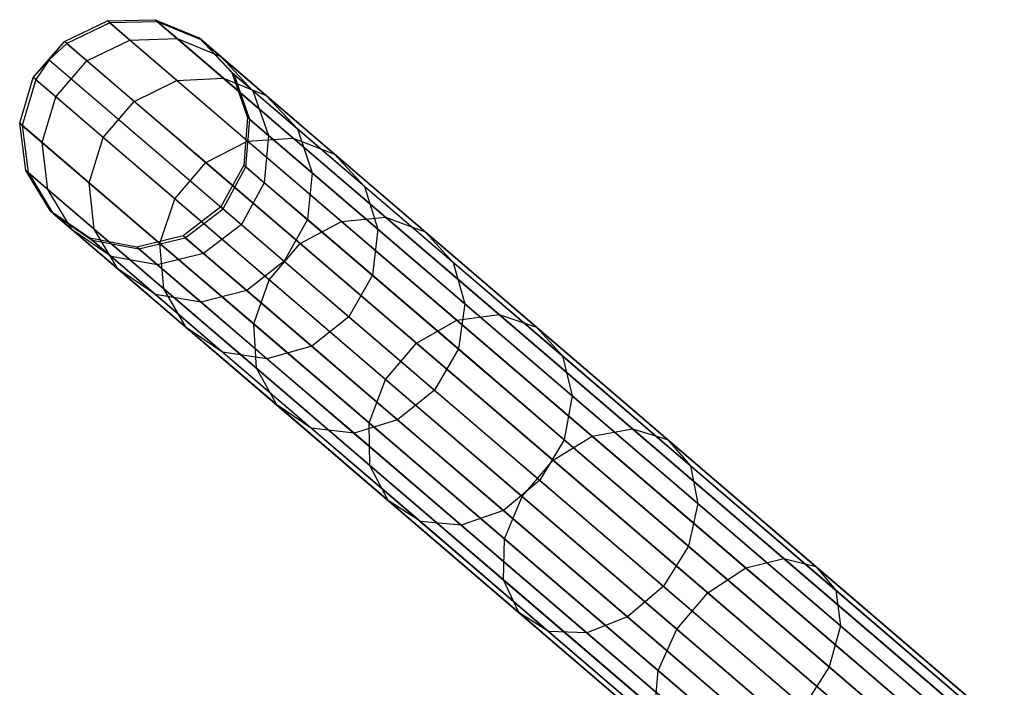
# Model space of a CAD drawing. Extents: x -102 to 102, y -101 to 102.
# Tile 200 of 256: x -77.41 to -68.82, y 60.61 to 66.43. Entities that reach past the tile are written whole.
import ezdxf

# ---------------------------------------------------------------- set-up
doc = ezdxf.new("R2010")
doc.units = 0
doc.header["$LTSCALE"] = 25.4
doc.layers.get('0').update_dxf_attribs({"linetype": 'CONTINUOUS'})

# ---------------------------------------------------------------- blocks, each defined once
blk = doc.blocks.new('NL2500011659_STL')
at = {"color": 0}
for p, q in [((-77.0168, 66.2445, -26.5066), (-76.6413, 66.4231, -26.5146)), ((-77.0168, 66.2445, -26.5066), (-76.6413, 66.4231, -26.5146)), ((-76.6206, 66.4053, -28.9515), (-76.9958, 66.2266, -28.9634)), ((-76.6206, 66.4053, -28.9515), (-76.9958, 66.2266, -28.9634)), ((-76.6413, 66.4231, -26.5146), (-76.2259, 66.4335, -26.5292)), ((-76.6413, 66.4231, -26.5146), (-76.2259, 66.4335, -26.5292)), ((-76.6206, 66.4053, -28.9515), (-76.6413, 66.4231, -26.5146)), ((-76.6206, 66.4053, -28.9515), (-76.6413, 66.4231, -26.5146)), ((-76.4456, 66.2553, -24.0911), (-76.6413, 66.4231, -26.5146)), ((-76.4456, 66.2553, -24.0911), (-76.6413, 66.4231, -26.5146)), ((-76.2054, 66.416, -28.93), (-76.6206, 66.4053, -28.9515)), ((-76.2054, 66.416, -28.93), (-76.6206, 66.4053, -28.9515)), ((-76.6206, 66.4053, -28.9515), (-62.8138, 54.5764, -288.9516)), ((-76.6206, 66.4053, -28.9515), (-62.8138, 54.5764, -288.9516)), ((-76.2054, 66.416, -28.93), (-76.2259, 66.4335, -26.5292)), ((-76.2259, 66.4335, -26.5292), (-75.8423, 66.2741, -26.5479)), ((-76.2054, 66.416, -28.93), (-76.2259, 66.4335, -26.5292)), ((-76.0331, 66.2683, -24.1417), (-76.2259, 66.4335, -26.5292)), ((-76.0331, 66.2683, -24.1417), (-76.2259, 66.4335, -26.5292)), ((-76.2259, 66.4335, -26.5292), (-75.8423, 66.2741, -26.5479)), ((-75.8222, 66.2569, -28.9024), (-76.2054, 66.416, -28.93)), ((-76.2054, 66.416, -28.93), (-62.3987, 54.5871, -288.93)), ((-75.8222, 66.2569, -28.9024), (-76.2054, 66.416, -28.93)), ((-76.2054, 66.416, -28.93), (-62.3987, 54.5871, -288.93)), ((-77.2873, 65.9287, -26.5066), (-77.0168, 66.2445, -26.5066)), ((-77.2873, 65.9287, -26.5066), (-77.0168, 66.2445, -26.5066)), ((-77.1477, 66.0829, -28.9649), (-77.0168, 66.2445, -26.5066)), ((-77.1477, 66.0829, -28.9649), (-77.0168, 66.2445, -26.5066)), ((-76.9958, 66.2266, -28.9634), (-77.1477, 66.0829, -28.9649)), ((-76.9958, 66.2266, -28.9634), (-77.1477, 66.0829, -28.9649)), ((-76.9958, 66.2266, -28.9634), (-77.0168, 66.2445, -26.5066)), ((-76.9958, 66.2266, -28.9634), (-77.0168, 66.2445, -26.5066)), ((-76.8194, 66.0754, -24.0634), (-77.0168, 66.2445, -26.5066)), ((-76.8194, 66.0754, -24.0634), (-77.0168, 66.2445, -26.5066)), ((-76.9958, 66.2266, -28.9634), (-63.1891, 54.3977, -288.9633)), ((-76.9958, 66.2266, -28.9634), (-63.1891, 54.3977, -288.9633)), ((-76.8194, 66.0754, -24.0634), (-76.4456, 66.2553, -24.0911)), ((-76.8194, 66.0754, -24.0634), (-76.4456, 66.2553, -24.0911)), ((-76.4456, 66.2553, -24.0911), (-76.0331, 66.2683, -24.1417)), ((-76.4456, 66.2553, -24.0911), (-76.0331, 66.2683, -24.1417)), ((-76.036, 65.9044, -21.7144), (-76.4456, 66.2553, -24.0911)), ((-76.036, 65.9044, -21.7144), (-76.4456, 66.2553, -24.0911)), ((-76.0331, 66.2683, -24.1417), (-75.6532, 66.1121, -24.2065)), ((-75.6295, 65.9226, -21.8003), (-76.0331, 66.2683, -24.1417)), ((-75.6295, 65.9226, -21.8003), (-76.0331, 66.2683, -24.1417)), ((-76.0331, 66.2683, -24.1417), (-75.6532, 66.1121, -24.2065)), ((-75.8222, 66.2569, -28.9024), (-75.8423, 66.2741, -26.5479)), ((-75.8423, 66.2741, -26.5479), (-75.5569, 65.9723, -26.5675)), ((-75.8222, 66.2569, -28.9024), (-75.8423, 66.2741, -26.5479)), ((-75.6532, 66.1121, -24.2065), (-75.8423, 66.2741, -26.5479)), ((-75.6532, 66.1121, -24.2065), (-75.8423, 66.2741, -26.5479)), ((-75.8423, 66.2741, -26.5479), (-75.5569, 65.9723, -26.5675)), ((-75.5372, 65.9555, -28.8736), (-75.8222, 66.2569, -28.9024)), ((-75.8222, 66.2569, -28.9024), (-62.0155, 54.428, -288.9024)), ((-75.5372, 65.9555, -28.8736), (-75.8222, 66.2569, -28.9024)), ((-75.8222, 66.2569, -28.9024), (-62.0155, 54.428, -288.9024)), ((-77.1477, 66.0829, -28.9649), (-77.2873, 65.9287, -26.5066)), ((-77.1477, 66.0829, -28.9649), (-77.2873, 65.9287, -26.5066)), ((-77.1477, 66.0829, -28.9649), (-77.2664, 65.9108, -28.9634)), ((-77.1477, 66.0829, -28.9649), (-77.2664, 65.9108, -28.9634)), ((-77.1477, 66.0829, -28.9649), (-63.3409, 54.254, -288.9649)), ((-77.1477, 66.0829, -28.9649), (-63.3409, 54.254, -288.9649)), ((-77.09, 65.7596, -24.0634), (-76.8194, 66.0754, -24.0634)), ((-77.09, 65.7596, -24.0634), (-76.8194, 66.0754, -24.0634)), ((-76.4065, 65.7217, -21.6674), (-76.8194, 66.0754, -24.0634)), ((-76.4065, 65.7217, -21.6674), (-76.8194, 66.0754, -24.0634)), ((-75.6532, 66.1121, -24.2065), (-75.3717, 65.8136, -24.2743)), ((-75.2575, 65.773, -21.9103), (-75.6532, 66.1121, -24.2065)), ((-75.2575, 65.773, -21.9103), (-75.6532, 66.1121, -24.2065)), ((-75.6532, 66.1121, -24.2065), (-75.3717, 65.8136, -24.2743)), ((-75.5372, 65.9555, -28.8736), (-75.5569, 65.9723, -26.5675)), ((-75.5569, 65.9723, -26.5675), (-75.419, 65.5804, -26.5846)), ((-75.5372, 65.9555, -28.8736), (-75.5569, 65.9723, -26.5675)), ((-75.3717, 65.8136, -24.2743), (-75.5569, 65.9723, -26.5675)), ((-75.3717, 65.8136, -24.2743), (-75.5569, 65.9723, -26.5675)), ((-75.5569, 65.9723, -26.5675), (-75.419, 65.5804, -26.5846)), ((-75.3997, 65.5639, -28.8485), (-75.5372, 65.9555, -28.8736)), ((-75.5372, 65.9555, -28.8736), (-61.7305, 54.1266, -288.8736)), ((-75.3997, 65.5639, -28.8485), (-75.5372, 65.9555, -28.8736)), ((-75.5372, 65.9555, -28.8736), (-61.7305, 54.1266, -288.8736)), ((-77.4062, 65.5303, -26.5146), (-77.2873, 65.9287, -26.5066)), ((-77.4062, 65.5303, -26.5146), (-77.2873, 65.9287, -26.5066)), ((-77.2664, 65.9108, -28.9634), (-77.3854, 65.5125, -28.9515)), ((-77.2664, 65.9108, -28.9634), (-77.3854, 65.5125, -28.9515)), ((-77.2664, 65.9108, -28.9634), (-77.2873, 65.9287, -26.5066)), ((-77.2664, 65.9108, -28.9634), (-77.2873, 65.9287, -26.5066)), ((-77.09, 65.7596, -24.0634), (-77.2873, 65.9287, -26.5066)), ((-77.09, 65.7596, -24.0634), (-77.2873, 65.9287, -26.5066)), ((-77.2664, 65.9108, -28.9634), (-63.4597, 54.0819, -288.9633)), ((-77.2664, 65.9108, -28.9634), (-63.4597, 54.0819, -288.9633)), ((-76.4065, 65.7217, -21.6674), (-76.036, 65.9044, -21.7144)), ((-76.4065, 65.7217, -21.6674), (-76.036, 65.9044, -21.7144)), ((-76.036, 65.9044, -21.7144), (-75.6295, 65.9226, -21.8003)), ((-76.036, 65.9044, -21.7144), (-75.6295, 65.9226, -21.8003)), ((-75.4182, 65.3751, -19.417), (-76.036, 65.9044, -21.7144)), ((-75.4182, 65.3751, -19.417), (-76.036, 65.9044, -21.7144)), ((-75.6295, 65.9226, -21.8003), (-75.2575, 65.773, -21.9103)), ((-75.0209, 65.4012, -19.5371), (-75.6295, 65.9226, -21.8003)), ((-75.0209, 65.4012, -19.5371), (-75.6295, 65.9226, -21.8003)), ((-75.6295, 65.9226, -21.8003), (-75.2575, 65.773, -21.9103)), ((-75.3717, 65.8136, -24.2743), (-75.2371, 65.4246, -24.3333)), ((-74.9841, 65.4816, -22.0253), (-75.3717, 65.8136, -24.2743)), ((-74.9841, 65.4816, -22.0253), (-75.3717, 65.8136, -24.2743)), ((-75.3717, 65.8136, -24.2743), (-75.2371, 65.4246, -24.3333)), ((-77.2104, 65.3626, -24.0911), (-77.09, 65.7596, -24.0634)), ((-77.2104, 65.3626, -24.0911), (-77.09, 65.7596, -24.0634)), ((-76.6771, 65.4059, -21.6674), (-77.09, 65.7596, -24.0634)), ((-76.6771, 65.4059, -21.6674), (-77.09, 65.7596, -24.0634)), ((-76.6771, 65.4059, -21.6674), (-76.4065, 65.7217, -21.6674)), ((-76.6771, 65.4059, -21.6674), (-76.4065, 65.7217, -21.6674)), ((-75.7837, 65.1881, -19.3514), (-76.4065, 65.7217, -21.6674)), ((-75.7837, 65.1881, -19.3514), (-76.4065, 65.7217, -21.6674)), ((-75.2575, 65.773, -21.9103), (-74.9841, 65.4816, -22.0253)), ((-74.6606, 65.2617, -19.6907), (-75.2575, 65.773, -21.9103)), ((-74.6606, 65.2617, -19.6907), (-75.2575, 65.773, -21.9103)), ((-75.2575, 65.773, -21.9103), (-74.9841, 65.4816, -22.0253)), ((-77.3854, 65.5125, -28.9515), (-77.4062, 65.5303, -26.5146)), ((-77.3854, 65.5125, -28.9515), (-77.4062, 65.5303, -26.5146)), ((-77.3528, 65.1182, -26.5292), (-77.4062, 65.5303, -26.5146)), ((-77.2104, 65.3626, -24.0911), (-77.4062, 65.5303, -26.5146)), ((-77.3528, 65.1182, -26.5292), (-77.4062, 65.5303, -26.5146)), ((-77.2104, 65.3626, -24.0911), (-77.4062, 65.5303, -26.5146)), ((-75.419, 65.5804, -26.5846), (-75.4525, 65.1661, -26.5962)), ((-75.419, 65.5804, -26.5846), (-75.4525, 65.1661, -26.5962)), ((-75.4334, 65.1498, -28.8314), (-75.3997, 65.5639, -28.8485)), ((-75.4334, 65.1498, -28.8314), (-75.3997, 65.5639, -28.8485)), ((-75.3997, 65.5639, -28.8485), (-75.419, 65.5804, -26.5846)), ((-75.3997, 65.5639, -28.8485), (-75.419, 65.5804, -26.5846)), ((-75.2371, 65.4246, -24.3333), (-75.419, 65.5804, -26.5846)), ((-75.2371, 65.4246, -24.3333), (-75.419, 65.5804, -26.5846)), ((-75.3997, 65.5639, -28.8485), (-61.593, 53.735, -288.8484)), ((-75.3997, 65.5639, -28.8485), (-61.593, 53.735, -288.8484)), ((-77.3854, 65.5125, -28.9515), (-77.3323, 65.1007, -28.93)), ((-77.3854, 65.5125, -28.9515), (-77.3323, 65.1007, -28.93)), ((-77.3854, 65.5125, -28.9515), (-63.5787, 53.6837, -288.9516)), ((-77.3854, 65.5125, -28.9515), (-63.5787, 53.6837, -288.9516)), ((-74.9841, 65.4816, -22.0253), (-74.8567, 65.0986, -22.1254)), ((-74.3995, 64.9807, -19.8514), (-74.9841, 65.4816, -22.0253)), ((-74.3995, 64.9807, -19.8514), (-74.9841, 65.4816, -22.0253)), ((-74.9841, 65.4816, -22.0253), (-74.8567, 65.0986, -22.1254)), ((-77.16, 64.953, -24.1417), (-77.2104, 65.3626, -24.0911)), ((-76.8008, 65.0117, -21.7144), (-77.2104, 65.3626, -24.0911)), ((-77.16, 64.953, -24.1417), (-77.2104, 65.3626, -24.0911)), ((-76.8008, 65.0117, -21.7144), (-77.2104, 65.3626, -24.0911)), ((-76.8008, 65.0117, -21.7144), (-76.6771, 65.4059, -21.6674)), ((-76.8008, 65.0117, -21.7144), (-76.6771, 65.4059, -21.6674)), ((-76.0542, 64.8723, -19.3514), (-76.6771, 65.4059, -21.6674)), ((-76.0542, 64.8723, -19.3514), (-76.6771, 65.4059, -21.6674)), ((-75.7837, 65.1881, -19.3514), (-75.4182, 65.3751, -19.417)), ((-75.7837, 65.1881, -19.3514), (-75.4182, 65.3751, -19.417)), ((-75.4182, 65.3751, -19.417), (-75.0209, 65.4012, -19.5371)), ((-75.4182, 65.3751, -19.417), (-75.0209, 65.4012, -19.5371)), ((-74.6006, 64.6747, -17.2306), (-75.4182, 65.3751, -19.417)), ((-74.6006, 64.6747, -17.2306), (-75.4182, 65.3751, -19.417)), ((-75.2371, 65.4246, -24.3333), (-75.2729, 65.0123, -24.3733)), ((-75.2371, 65.4246, -24.3333), (-75.2729, 65.0123, -24.3733)), ((-74.8567, 65.0986, -22.1254), (-75.2371, 65.4246, -24.3333)), ((-74.8567, 65.0986, -22.1254), (-75.2371, 65.4246, -24.3333)), ((-75.0209, 65.4012, -19.5371), (-74.6606, 65.2617, -19.6907)), ((-74.2155, 64.7111, -17.3831), (-75.0209, 65.4012, -19.5371)), ((-74.2155, 64.7111, -17.3831), (-75.0209, 65.4012, -19.5371)), ((-75.0209, 65.4012, -19.5371), (-74.6606, 65.2617, -19.6907)), ((-74.6606, 65.2617, -19.6907), (-74.3995, 64.9807, -19.8514)), ((-73.8707, 64.5849, -17.5782), (-74.6606, 65.2617, -19.6907)), ((-73.8707, 64.5849, -17.5782), (-74.6606, 65.2617, -19.6907)), ((-74.6606, 65.2617, -19.6907), (-74.3995, 64.9807, -19.8514)), ((-76.0542, 64.8723, -19.3514), (-75.7837, 65.1881, -19.3514)), ((-76.0542, 64.8723, -19.3514), (-75.7837, 65.1881, -19.3514)), ((-74.9595, 64.4819, -17.1471), (-75.7837, 65.1881, -19.3514)), ((-74.9595, 64.4819, -17.1471), (-75.7837, 65.1881, -19.3514)), ((-77.3323, 65.1007, -28.93), (-77.3528, 65.1182, -26.5292)), ((-77.3323, 65.1007, -28.93), (-77.3528, 65.1182, -26.5292)), ((-77.1364, 64.7636, -26.5479), (-77.3528, 65.1182, -26.5292)), ((-77.16, 64.953, -24.1417), (-77.3528, 65.1182, -26.5292)), ((-77.1364, 64.7636, -26.5479), (-77.3528, 65.1182, -26.5292)), ((-77.16, 64.953, -24.1417), (-77.3528, 65.1182, -26.5292)), ((-77.3323, 65.1007, -28.93), (-77.1163, 64.7464, -28.9024)), ((-77.3323, 65.1007, -28.93), (-77.1163, 64.7464, -28.9024)), ((-77.3323, 65.1007, -28.93), (-63.5256, 53.2718, -288.93)), ((-77.3323, 65.1007, -28.93), (-63.5256, 53.2718, -288.93)), ((-75.4525, 65.1661, -26.5962), (-75.6515, 64.801, -26.6002)), ((-75.4525, 65.1661, -26.5962), (-75.6515, 64.801, -26.6002)), ((-75.6326, 64.7848, -28.8254), (-75.4334, 65.1498, -28.8314)), ((-75.6326, 64.7848, -28.8254), (-75.4334, 65.1498, -28.8314)), ((-75.4334, 65.1498, -28.8314), (-75.4525, 65.1661, -26.5962)), ((-75.4334, 65.1498, -28.8314), (-75.4525, 65.1661, -26.5962)), ((-75.2729, 65.0123, -24.3733), (-75.4525, 65.1661, -26.5962)), ((-75.2729, 65.0123, -24.3733), (-75.4525, 65.1661, -26.5962)), ((-75.4334, 65.1498, -28.8314), (-61.6267, 53.3209, -288.8314)), ((-75.4334, 65.1498, -28.8314), (-61.6267, 53.3209, -288.8314)), ((-74.8567, 65.0986, -22.1254), (-74.8972, 64.6904, -22.1933)), ((-74.8567, 65.0986, -22.1254), (-74.8972, 64.6904, -22.1933)), ((-74.2827, 64.6069, -19.9912), (-74.8567, 65.0986, -22.1254)), ((-74.2827, 64.6069, -19.9912), (-74.8567, 65.0986, -22.1254)), ((-76.7564, 64.6073, -21.8003), (-76.8008, 65.0117, -21.7144)), ((-76.183, 64.4824, -19.417), (-76.8008, 65.0117, -21.7144)), ((-76.7564, 64.6073, -21.8003), (-76.8008, 65.0117, -21.7144)), ((-76.183, 64.4824, -19.417), (-76.8008, 65.0117, -21.7144)), ((-75.2729, 65.0123, -24.3733), (-75.4728, 64.6479, -24.3875)), ((-75.2729, 65.0123, -24.3733), (-75.4728, 64.6479, -24.3875)), ((-74.8972, 64.6904, -22.1933), (-75.2729, 65.0123, -24.3733)), ((-74.8972, 64.6904, -22.1933), (-75.2729, 65.0123, -24.3733)), ((-76.9473, 64.6016, -24.2065), (-77.16, 64.953, -24.1417)), ((-76.7564, 64.6073, -21.8003), (-77.16, 64.953, -24.1417)), ((-76.9473, 64.6016, -24.2065), (-77.16, 64.953, -24.1417)), ((-76.7564, 64.6073, -21.8003), (-77.16, 64.953, -24.1417)), ((-74.3995, 64.9807, -19.8514), (-74.2827, 64.6069, -19.9912)), ((-73.6258, 64.3179, -17.7823), (-74.3995, 64.9807, -19.8514)), ((-73.6258, 64.3179, -17.7823), (-74.3995, 64.9807, -19.8514)), ((-74.3995, 64.9807, -19.8514), (-74.2827, 64.6069, -19.9912)), ((-76.183, 64.4824, -19.417), (-76.0542, 64.8723, -19.3514)), ((-76.183, 64.4824, -19.417), (-76.0542, 64.8723, -19.3514)), ((-75.23, 64.1662, -17.1471), (-76.0542, 64.8723, -19.3514)), ((-75.23, 64.1662, -17.1471), (-76.0542, 64.8723, -19.3514)), ((-77.1163, 64.7464, -28.9024), (-77.1364, 64.7636, -26.5479)), ((-77.1163, 64.7464, -28.9024), (-77.1364, 64.7636, -26.5479)), ((-76.7944, 64.5279, -26.5675), (-77.1364, 64.7636, -26.5479)), ((-76.9473, 64.6016, -24.2065), (-77.1364, 64.7636, -26.5479)), ((-76.7944, 64.5279, -26.5675), (-77.1364, 64.7636, -26.5479)), ((-76.9473, 64.6016, -24.2065), (-77.1364, 64.7636, -26.5479)), ((-77.1163, 64.7464, -28.9024), (-76.7748, 64.511, -28.8736)), ((-77.1163, 64.7464, -28.9024), (-76.7748, 64.511, -28.8736)), ((-77.1163, 64.7464, -28.9024), (-63.3096, 52.9175, -288.9024)), ((-77.1163, 64.7464, -28.9024), (-63.3096, 52.9175, -288.9024)), ((-75.6515, 64.801, -26.6002), (-75.9817, 64.5483, -26.5962)), ((-75.6515, 64.801, -26.6002), (-75.9817, 64.5483, -26.5962)), ((-75.9627, 64.532, -28.8314), (-75.6326, 64.7848, -28.8254)), ((-75.9627, 64.532, -28.8314), (-75.6326, 64.7848, -28.8254)), ((-75.6326, 64.7848, -28.8254), (-75.6515, 64.801, -26.6002)), ((-75.6326, 64.7848, -28.8254), (-75.6515, 64.801, -26.6002)), ((-75.6515, 64.801, -26.6002), (-75.4728, 64.6479, -24.3875)), ((-75.6515, 64.801, -26.6002), (-75.4728, 64.6479, -24.3875)), ((-75.6326, 64.7848, -28.8254), (-61.8258, 52.9559, -288.8254)), ((-75.6326, 64.7848, -28.8254), (-61.8258, 52.9559, -288.8254)), ((-74.8972, 64.6904, -22.1933), (-75.0988, 64.3275, -22.2174)), ((-74.8972, 64.6904, -22.1933), (-75.0988, 64.3275, -22.2174)), ((-74.9595, 64.4819, -17.1471), (-74.6006, 64.6747, -17.2306)), ((-74.9595, 64.4819, -17.1471), (-74.6006, 64.6747, -17.2306)), ((-74.3306, 64.2049, -20.0862), (-74.8972, 64.6904, -22.1933)), ((-74.3306, 64.2049, -20.0862), (-74.8972, 64.6904, -22.1933)), ((-74.6006, 64.6747, -17.2306), (-74.2155, 64.7111, -17.3831)), ((-74.6006, 64.6747, -17.2306), (-74.2155, 64.7111, -17.3831)), ((-73.5946, 63.8128, -15.185), (-74.6006, 64.6747, -17.2306)), ((-73.5946, 63.8128, -15.185), (-74.6006, 64.6747, -17.2306)), ((-74.2155, 64.7111, -17.3831), (-73.8707, 64.5849, -17.5782)), ((-73.2244, 63.862, -15.3679), (-74.2155, 64.7111, -17.3831)), ((-73.2244, 63.862, -15.3679), (-74.2155, 64.7111, -17.3831)), ((-74.2155, 64.7111, -17.3831), (-73.8707, 64.5849, -17.5782)), ((-76.6092, 64.3692, -24.2743), (-76.9473, 64.6016, -24.2065)), ((-76.5516, 64.2625, -21.9103), (-76.9473, 64.6016, -24.2065)), ((-76.6092, 64.3692, -24.2743), (-76.9473, 64.6016, -24.2065)), ((-76.5516, 64.2625, -21.9103), (-76.9473, 64.6016, -24.2065)), ((-76.5516, 64.2625, -21.9103), (-76.7564, 64.6073, -21.8003)), ((-76.1478, 64.0858, -19.5371), (-76.7564, 64.6073, -21.8003)), ((-76.5516, 64.2625, -21.9103), (-76.7564, 64.6073, -21.8003)), ((-76.1478, 64.0858, -19.5371), (-76.7564, 64.6073, -21.8003)), ((-75.4728, 64.6479, -24.3875), (-75.8022, 64.3945, -24.3733)), ((-75.4728, 64.6479, -24.3875), (-75.8022, 64.3945, -24.3733)), ((-75.4728, 64.6479, -24.3875), (-75.0988, 64.3275, -22.2174)), ((-75.4728, 64.6479, -24.3875), (-75.0988, 64.3275, -22.2174)), ((-74.2827, 64.6069, -19.9912), (-74.3306, 64.2049, -20.0862)), ((-74.2827, 64.6069, -19.9912), (-74.3306, 64.2049, -20.0862)), ((-73.5233, 63.9563, -17.9601), (-74.2827, 64.6069, -19.9912)), ((-73.5233, 63.9563, -17.9601), (-74.2827, 64.6069, -19.9912)), ((-73.8707, 64.5849, -17.5782), (-73.6258, 64.3179, -17.7823)), ((-72.8987, 63.7522, -15.6019), (-73.8707, 64.5849, -17.5782)), ((-72.8987, 63.7522, -15.6019), (-73.8707, 64.5849, -17.5782)), ((-73.8707, 64.5849, -17.5782), (-73.6258, 64.3179, -17.7823)), ((-76.7748, 64.511, -28.8736), (-76.7944, 64.5279, -26.5675)), ((-76.7748, 64.511, -28.8736), (-76.7944, 64.5279, -26.5675)), ((-76.386, 64.4517, -26.5846), (-76.7944, 64.5279, -26.5675)), ((-76.6092, 64.3692, -24.2743), (-76.7944, 64.5279, -26.5675)), ((-76.386, 64.4517, -26.5846), (-76.7944, 64.5279, -26.5675)), ((-76.6092, 64.3692, -24.2743), (-76.7944, 64.5279, -26.5675)), ((-76.7748, 64.511, -28.8736), (-76.3667, 64.4352, -28.8485)), ((-76.7748, 64.511, -28.8736), (-76.3667, 64.4352, -28.8485)), ((-76.7748, 64.511, -28.8736), (-62.9681, 52.6822, -288.8736)), ((-76.7748, 64.511, -28.8736), (-62.9681, 52.6822, -288.8736)), ((-75.9817, 64.5483, -26.5962), (-76.386, 64.4517, -26.5846)), ((-75.9817, 64.5483, -26.5962), (-76.386, 64.4517, -26.5846)), ((-76.3667, 64.4352, -28.8485), (-75.9627, 64.532, -28.8314)), ((-76.3667, 64.4352, -28.8485), (-75.9627, 64.532, -28.8314)), ((-75.9627, 64.532, -28.8314), (-75.9817, 64.5483, -26.5962)), ((-75.9627, 64.532, -28.8314), (-75.9817, 64.5483, -26.5962)), ((-75.8022, 64.3945, -24.3733), (-75.9817, 64.5483, -26.5962)), ((-75.8022, 64.3945, -24.3733), (-75.9817, 64.5483, -26.5962)), ((-75.9627, 64.532, -28.8314), (-62.156, 52.7032, -288.8314)), ((-75.9627, 64.532, -28.8314), (-62.156, 52.7032, -288.8314)), ((-76.3667, 64.4352, -28.8485), (-76.386, 64.4517, -26.5846)), ((-76.3667, 64.4352, -28.8485), (-76.386, 64.4517, -26.5846)), ((-76.2042, 64.2959, -24.3333), (-76.386, 64.4517, -26.5846)), ((-76.2042, 64.2959, -24.3333), (-76.386, 64.4517, -26.5846)), ((-76.3667, 64.4352, -28.8485), (-62.56, 52.6063, -288.8484)), ((-76.3667, 64.4352, -28.8485), (-62.56, 52.6063, -288.8484)), ((-76.1478, 64.0858, -19.5371), (-76.183, 64.4824, -19.417)), ((-75.3655, 63.782, -17.2306), (-76.183, 64.4824, -19.417)), ((-76.1478, 64.0858, -19.5371), (-76.183, 64.4824, -19.417)), ((-75.3655, 63.782, -17.2306), (-76.183, 64.4824, -19.417)), ((-75.23, 64.1662, -17.1471), (-74.9595, 64.4819, -17.1471)), ((-75.23, 64.1662, -17.1471), (-74.9595, 64.4819, -17.1471)), ((-73.9453, 63.613, -15.0849), (-74.9595, 64.4819, -17.1471)), ((-73.9453, 63.613, -15.0849), (-74.9595, 64.4819, -17.1471)), ((-76.2042, 64.2959, -24.3333), (-76.6092, 64.3692, -24.2743)), ((-76.2216, 64.0371, -22.0253), (-76.6092, 64.3692, -24.2743)), ((-76.2042, 64.2959, -24.3333), (-76.6092, 64.3692, -24.2743)), ((-76.2216, 64.0371, -22.0253), (-76.6092, 64.3692, -24.2743)), ((-75.8022, 64.3945, -24.3733), (-76.2042, 64.2959, -24.3333)), ((-75.8022, 64.3945, -24.3733), (-76.2042, 64.2959, -24.3333)), ((-75.4265, 64.0726, -22.1933), (-75.8022, 64.3945, -24.3733)), ((-75.4265, 64.0726, -22.1933), (-75.8022, 64.3945, -24.3733)), ((-75.0988, 64.3275, -22.2174), (-75.4265, 64.0726, -22.1933)), ((-75.0988, 64.3275, -22.2174), (-75.4265, 64.0726, -22.1933)), ((-75.0988, 64.3275, -22.2174), (-74.5347, 63.8442, -20.1198)), ((-75.0988, 64.3275, -22.2174), (-74.5347, 63.8442, -20.1198)), ((-73.6258, 64.3179, -17.7823), (-73.5233, 63.9563, -17.9601)), ((-72.6738, 63.5023, -15.8466), (-73.6258, 64.3179, -17.7823)), ((-72.6738, 63.5023, -15.8466), (-73.6258, 64.3179, -17.7823)), ((-73.6258, 64.3179, -17.7823), (-73.5233, 63.9563, -17.9601)), ((-76.2216, 64.0371, -22.0253), (-76.5516, 64.2625, -21.9103)), ((-75.9547, 63.7512, -19.6907), (-76.5516, 64.2625, -21.9103)), ((-76.2216, 64.0371, -22.0253), (-76.5516, 64.2625, -21.9103)), ((-75.9547, 63.7512, -19.6907), (-76.5516, 64.2625, -21.9103)), ((-75.8237, 63.9699, -22.1254), (-76.2042, 64.2959, -24.3333)), ((-75.8237, 63.9699, -22.1254), (-76.2042, 64.2959, -24.3333)), ((-75.3655, 63.782, -17.2306), (-75.23, 64.1662, -17.1471)), ((-75.3655, 63.782, -17.2306), (-75.23, 64.1662, -17.1471)), ((-74.2158, 63.2972, -15.0849), (-75.23, 64.1662, -17.1471)), ((-74.2158, 63.2972, -15.0849), (-75.23, 64.1662, -17.1471)), ((-74.3306, 64.2049, -20.0862), (-74.5347, 63.8442, -20.1198)), ((-74.3306, 64.2049, -20.0862), (-74.5347, 63.8442, -20.1198)), ((-73.5807, 63.5625, -18.0807), (-74.3306, 64.2049, -20.0862)), ((-73.5807, 63.5625, -18.0807), (-74.3306, 64.2049, -20.0862)), ((-75.9547, 63.7512, -19.6907), (-76.1478, 64.0858, -19.5371)), ((-75.3424, 63.3958, -17.3831), (-76.1478, 64.0858, -19.5371)), ((-75.9547, 63.7512, -19.6907), (-76.1478, 64.0858, -19.5371)), ((-75.3424, 63.3958, -17.3831), (-76.1478, 64.0858, -19.5371)), ((-75.4265, 64.0726, -22.1933), (-75.8237, 63.9699, -22.1254)), ((-75.4265, 64.0726, -22.1933), (-75.8237, 63.9699, -22.1254)), ((-74.8598, 63.5872, -20.0862), (-75.4265, 64.0726, -22.1933)), ((-74.8598, 63.5872, -20.0862), (-75.4265, 64.0726, -22.1933)), ((-75.8237, 63.9699, -22.1254), (-76.2216, 64.0371, -22.0253)), ((-75.637, 63.5362, -19.8514), (-76.2216, 64.0371, -22.0253)), ((-75.8237, 63.9699, -22.1254), (-76.2216, 64.0371, -22.0253)), ((-75.637, 63.5362, -19.8514), (-76.2216, 64.0371, -22.0253)), ((-75.2497, 63.4782, -19.9912), (-75.8237, 63.9699, -22.1254)), ((-75.2497, 63.4782, -19.9912), (-75.8237, 63.9699, -22.1254)), ((-73.5233, 63.9563, -17.9601), (-73.5807, 63.5625, -18.0807)), ((-73.5233, 63.9563, -17.9601), (-73.5807, 63.5625, -18.0807)), ((-72.5887, 63.1555, -16.0597), (-73.5233, 63.9563, -17.9601)), ((-72.5887, 63.1555, -16.0597), (-73.5233, 63.9563, -17.9601)), ((-74.5347, 63.8442, -20.1198), (-74.8598, 63.5872, -20.0862)), ((-74.5347, 63.8442, -20.1198), (-74.8598, 63.5872, -20.0862)), ((-74.5347, 63.8442, -20.1198), (-73.7882, 63.2047, -18.1234)), ((-74.5347, 63.8442, -20.1198), (-73.7882, 63.2047, -18.1234)), ((-73.9453, 63.613, -15.0849), (-73.5946, 63.8128, -15.185)), ((-73.9453, 63.613, -15.0849), (-73.5946, 63.8128, -15.185)), ((-73.5946, 63.8128, -15.185), (-73.2244, 63.862, -15.3679)), ((-73.5946, 63.8128, -15.185), (-73.2244, 63.862, -15.3679)), ((-72.4138, 62.8011, -13.3083), (-73.5946, 63.8128, -15.185)), ((-72.4138, 62.8011, -13.3083), (-73.5946, 63.8128, -15.185)), ((-73.2244, 63.862, -15.3679), (-72.8987, 63.7522, -15.6019)), ((-72.0611, 62.8654, -13.519), (-73.2244, 63.862, -15.3679)), ((-72.0611, 62.8654, -13.519), (-73.2244, 63.862, -15.3679)), ((-73.2244, 63.862, -15.3679), (-72.8987, 63.7522, -15.6019)), ((-75.637, 63.5362, -19.8514), (-75.9547, 63.7512, -19.6907)), ((-75.1648, 63.0745, -17.5782), (-75.9547, 63.7512, -19.6907)), ((-75.637, 63.5362, -19.8514), (-75.9547, 63.7512, -19.6907)), ((-75.1648, 63.0745, -17.5782), (-75.9547, 63.7512, -19.6907)), ((-75.3424, 63.3958, -17.3831), (-75.3655, 63.782, -17.2306)), ((-74.3594, 62.92, -15.185), (-75.3655, 63.782, -17.2306)), ((-75.3424, 63.3958, -17.3831), (-75.3655, 63.782, -17.2306)), ((-74.3594, 62.92, -15.185), (-75.3655, 63.782, -17.2306)), ((-72.8987, 63.7522, -15.6019), (-72.6738, 63.5023, -15.8466)), ((-71.7579, 62.7748, -13.7888), (-72.8987, 63.7522, -15.6019)), ((-71.7579, 62.7748, -13.7888), (-72.8987, 63.7522, -15.6019)), ((-72.8987, 63.7522, -15.6019), (-72.6738, 63.5023, -15.8466)), ((-74.8598, 63.5872, -20.0862), (-75.2497, 63.4782, -19.9912)), ((-74.8598, 63.5872, -20.0862), (-75.2497, 63.4782, -19.9912)), ((-74.11, 62.9447, -18.0807), (-74.8598, 63.5872, -20.0862)), ((-74.11, 62.9447, -18.0807), (-74.8598, 63.5872, -20.0862)), ((-74.2158, 63.2972, -15.0849), (-73.9453, 63.613, -15.0849)), ((-74.2158, 63.2972, -15.0849), (-73.9453, 63.613, -15.0849)), ((-72.7549, 62.5931, -13.1929), (-73.9453, 63.613, -15.0849)), ((-72.7549, 62.5931, -13.1929), (-73.9453, 63.613, -15.0849)), ((-73.5807, 63.5625, -18.0807), (-73.7882, 63.2047, -18.1234)), ((-73.5807, 63.5625, -18.0807), (-73.7882, 63.2047, -18.1234)), ((-72.6579, 62.7719, -16.2044), (-73.5807, 63.5625, -18.0807)), ((-72.6579, 62.7719, -16.2044), (-73.5807, 63.5625, -18.0807)), ((-75.2497, 63.4782, -19.9912), (-75.637, 63.5362, -19.8514)), ((-74.8634, 62.8734, -17.7823), (-75.637, 63.5362, -19.8514)), ((-75.2497, 63.4782, -19.9912), (-75.637, 63.5362, -19.8514)), ((-74.8634, 62.8734, -17.7823), (-75.637, 63.5362, -19.8514)), ((-74.4903, 62.8276, -17.9601), (-75.2497, 63.4782, -19.9912)), ((-74.4903, 62.8276, -17.9601), (-75.2497, 63.4782, -19.9912)), ((-72.6738, 63.5023, -15.8466), (-72.5887, 63.1555, -16.0597)), ((-71.5565, 62.545, -14.0708), (-72.6738, 63.5023, -15.8466)), ((-71.5565, 62.545, -14.0708), (-72.6738, 63.5023, -15.8466)), ((-72.6738, 63.5023, -15.8466), (-72.5887, 63.1555, -16.0597)), ((-75.1648, 63.0745, -17.5782), (-75.3424, 63.3958, -17.3831)), ((-74.3513, 62.5467, -15.3679), (-75.3424, 63.3958, -17.3831)), ((-75.1648, 63.0745, -17.5782), (-75.3424, 63.3958, -17.3831)), ((-74.3513, 62.5467, -15.3679), (-75.3424, 63.3958, -17.3831)), ((-74.3594, 62.92, -15.185), (-74.2158, 63.2972, -15.0849)), ((-74.3594, 62.92, -15.185), (-74.2158, 63.2972, -15.0849)), ((-73.0254, 62.2773, -13.1929), (-74.2158, 63.2972, -15.0849)), ((-73.0254, 62.2773, -13.1929), (-74.2158, 63.2972, -15.0849)), ((-73.7882, 63.2047, -18.1234), (-74.11, 62.9447, -18.0807)), ((-73.7882, 63.2047, -18.1234), (-74.11, 62.9447, -18.0807)), ((-73.7882, 63.2047, -18.1234), (-72.8696, 62.4177, -16.2556)), ((-73.7882, 63.2047, -18.1234), (-72.8696, 62.4177, -16.2556)), ((-72.5887, 63.1555, -16.0597), (-72.6579, 62.7719, -16.2044)), ((-72.5887, 63.1555, -16.0597), (-72.6579, 62.7719, -16.2044)), ((-71.4917, 62.2158, -14.3164), (-72.5887, 63.1555, -16.0597)), ((-71.4917, 62.2158, -14.3164), (-72.5887, 63.1555, -16.0597)), ((-74.8634, 62.8734, -17.7823), (-75.1648, 63.0745, -17.5782)), ((-74.1928, 62.2417, -15.6019), (-75.1648, 63.0745, -17.5782)), ((-74.8634, 62.8734, -17.7823), (-75.1648, 63.0745, -17.5782)), ((-74.1928, 62.2417, -15.6019), (-75.1648, 63.0745, -17.5782)), ((-74.11, 62.9447, -18.0807), (-74.4903, 62.8276, -17.9601)), ((-74.11, 62.9447, -18.0807), (-74.4903, 62.8276, -17.9601)), ((-73.1872, 62.1541, -16.2044), (-74.11, 62.9447, -18.0807)), ((-73.1872, 62.1541, -16.2044), (-74.11, 62.9447, -18.0807)), ((-74.4903, 62.8276, -17.9601), (-74.8634, 62.8734, -17.7823)), ((-73.9114, 62.0578, -15.8466), (-74.8634, 62.8734, -17.7823)), ((-74.4903, 62.8276, -17.9601), (-74.8634, 62.8734, -17.7823)), ((-73.9114, 62.0578, -15.8466), (-74.8634, 62.8734, -17.7823)), ((-74.3513, 62.5467, -15.3679), (-74.3594, 62.92, -15.185)), ((-73.1786, 61.9084, -13.3083), (-74.3594, 62.92, -15.185)), ((-74.3513, 62.5467, -15.3679), (-74.3594, 62.92, -15.185)), ((-73.1786, 61.9084, -13.3083), (-74.3594, 62.92, -15.185)), ((-72.4138, 62.8011, -13.3083), (-72.0611, 62.8654, -13.519)), ((-72.4138, 62.8011, -13.3083), (-72.0611, 62.8654, -13.519)), ((-72.0611, 62.8654, -13.519), (-71.7579, 62.7748, -13.7888)), ((-70.7417, 61.735, -11.862), (-72.0611, 62.8654, -13.519)), ((-70.7417, 61.735, -11.862), (-72.0611, 62.8654, -13.519)), ((-72.0611, 62.8654, -13.519), (-71.7579, 62.7748, -13.7888)), ((-73.5557, 62.0268, -16.0597), (-74.4903, 62.8276, -17.9601)), ((-73.5557, 62.0268, -16.0597), (-74.4903, 62.8276, -17.9601)), ((-72.6579, 62.7719, -16.2044), (-72.8696, 62.4177, -16.2556)), ((-72.6579, 62.7719, -16.2044), (-72.8696, 62.4177, -16.2556)), ((-72.7549, 62.5931, -13.1929), (-72.4138, 62.8011, -13.3083)), ((-72.7549, 62.5931, -13.1929), (-72.4138, 62.8011, -13.3083)), ((-71.5749, 61.844, -14.4831), (-72.6579, 62.7719, -16.2044)), ((-71.5749, 61.844, -14.4831), (-72.6579, 62.7719, -16.2044)), ((-71.0745, 61.6537, -11.6263), (-72.4138, 62.8011, -13.3083)), ((-71.0745, 61.6537, -11.6263), (-72.4138, 62.8011, -13.3083)), ((-71.7579, 62.7748, -13.7888), (-71.5565, 62.545, -14.0708)), ((-70.4639, 61.6662, -12.1637), (-71.7579, 62.7748, -13.7888)), ((-70.4639, 61.6662, -12.1637), (-71.7579, 62.7748, -13.7888)), ((-71.7579, 62.7748, -13.7888), (-71.5565, 62.545, -14.0708)), ((-74.1928, 62.2417, -15.6019), (-74.3513, 62.5467, -15.3679)), ((-73.188, 61.55, -13.519), (-74.3513, 62.5467, -15.3679)), ((-74.1928, 62.2417, -15.6019), (-74.3513, 62.5467, -15.3679)), ((-73.188, 61.55, -13.519), (-74.3513, 62.5467, -15.3679)), ((-73.0254, 62.2773, -13.1929), (-72.7549, 62.5931, -13.1929)), ((-73.0254, 62.2773, -13.1929), (-72.7549, 62.5931, -13.1929)), ((-71.4047, 61.4363, -11.4973), (-72.7549, 62.5931, -13.1929)), ((-71.4047, 61.4363, -11.4973), (-72.7549, 62.5931, -13.1929)), ((-71.5565, 62.545, -14.0708), (-71.4917, 62.2158, -14.3164)), ((-70.2891, 61.4592, -12.4791), (-71.5565, 62.545, -14.0708)), ((-70.2891, 61.4592, -12.4791), (-71.5565, 62.545, -14.0708)), ((-71.5565, 62.545, -14.0708), (-71.4917, 62.2158, -14.3164)), ((-72.8696, 62.4177, -16.2556), (-73.1872, 62.1541, -16.2044)), ((-72.8696, 62.4177, -16.2556), (-73.1872, 62.1541, -16.2044)), ((-72.8696, 62.4177, -16.2556), (-71.7915, 61.494, -14.542)), ((-72.8696, 62.4177, -16.2556), (-71.7915, 61.494, -14.542)), ((-73.1786, 61.9084, -13.3083), (-73.0254, 62.2773, -13.1929)), ((-73.1786, 61.9084, -13.3083), (-73.0254, 62.2773, -13.1929)), ((-71.6752, 61.1206, -11.4973), (-73.0254, 62.2773, -13.1929)), ((-71.6752, 61.1206, -11.4973), (-73.0254, 62.2773, -13.1929)), ((-73.9114, 62.0578, -15.8466), (-74.1928, 62.2417, -15.6019)), ((-73.052, 61.2643, -13.7888), (-74.1928, 62.2417, -15.6019)), ((-73.9114, 62.0578, -15.8466), (-74.1928, 62.2417, -15.6019)), ((-73.052, 61.2643, -13.7888), (-74.1928, 62.2417, -15.6019)), ((-71.4917, 62.2158, -14.3164), (-71.5749, 61.844, -14.4831)), ((-71.4917, 62.2158, -14.3164), (-71.5749, 61.844, -14.4831)), ((-70.2476, 61.1498, -12.7538), (-71.4917, 62.2158, -14.3164)), ((-70.2476, 61.1498, -12.7538), (-71.4917, 62.2158, -14.3164)), ((-73.1872, 62.1541, -16.2044), (-73.5557, 62.0268, -16.0597)), ((-73.1872, 62.1541, -16.2044), (-73.5557, 62.0268, -16.0597)), ((-72.1041, 61.2262, -14.4831), (-73.1872, 62.1541, -16.2044)), ((-72.1041, 61.2262, -14.4831), (-73.1872, 62.1541, -16.2044)), ((-73.5557, 62.0268, -16.0597), (-73.9114, 62.0578, -15.8466)), ((-72.794, 61.1005, -14.0708), (-73.9114, 62.0578, -15.8466)), ((-73.5557, 62.0268, -16.0597), (-73.9114, 62.0578, -15.8466)), ((-72.794, 61.1005, -14.0708), (-73.9114, 62.0578, -15.8466)), ((-72.4588, 61.0871, -14.3164), (-73.5557, 62.0268, -16.0597)), ((-72.4588, 61.0871, -14.3164), (-73.5557, 62.0268, -16.0597)), ((-73.188, 61.55, -13.519), (-73.1786, 61.9084, -13.3083)), ((-73.188, 61.55, -13.519), (-73.1786, 61.9084, -13.3083)), ((-71.8393, 60.7609, -11.6263), (-73.1786, 61.9084, -13.3083)), ((-71.8393, 60.7609, -11.6263), (-73.1786, 61.9084, -13.3083)), ((-71.5749, 61.844, -14.4831), (-71.7915, 61.494, -14.542)), ((-71.5749, 61.844, -14.4831), (-71.7915, 61.494, -14.542)), ((-70.3464, 60.7915, -12.9403), (-71.5749, 61.844, -14.4831)), ((-70.3464, 60.7915, -12.9403), (-71.5749, 61.844, -14.4831)), ((-71.4047, 61.4363, -11.4973), (-71.0745, 61.6537, -11.6263)), ((-71.4047, 61.4363, -11.4973), (-71.0745, 61.6537, -11.6263)), ((-71.0745, 61.6537, -11.6263), (-70.7417, 61.735, -11.862)), ((-71.0745, 61.6537, -11.6263), (-70.7417, 61.735, -11.862)), ((-69.595, 60.3861, -10.162), (-71.0745, 61.6537, -11.6263)), ((-69.595, 60.3861, -10.162), (-71.0745, 61.6537, -11.6263)), ((-70.7417, 61.735, -11.862), (-70.4639, 61.6662, -12.1637)), ((-69.2842, 60.4862, -10.4195), (-70.7417, 61.735, -11.862)), ((-69.2842, 60.4862, -10.4195), (-70.7417, 61.735, -11.862)), ((-70.7417, 61.735, -11.862), (-70.4639, 61.6662, -12.1637)), ((-70.4639, 61.6662, -12.1637), (-70.2891, 61.4592, -12.4791)), ((-69.0345, 60.4415, -10.749), (-70.4639, 61.6662, -12.1637)), ((-69.0345, 60.4415, -10.749), (-70.4639, 61.6662, -12.1637)), ((-70.4639, 61.6662, -12.1637), (-70.2891, 61.4592, -12.4791)), ((-73.052, 61.2643, -13.7888), (-73.188, 61.55, -13.519)), ((-71.8686, 60.4196, -11.862), (-73.188, 61.55, -13.519)), ((-73.052, 61.2643, -13.7888), (-73.188, 61.55, -13.519)), ((-71.8686, 60.4196, -11.862), (-73.188, 61.55, -13.519)), ((-71.7915, 61.494, -14.542), (-72.1041, 61.2262, -14.4831)), ((-71.7915, 61.494, -14.542), (-72.1041, 61.2262, -14.4831)), ((-71.7915, 61.494, -14.542), (-70.5686, 60.4463, -13.0062)), ((-71.7915, 61.494, -14.542), (-70.5686, 60.4463, -13.0062)), ((-71.6752, 61.1206, -11.4973), (-71.4047, 61.4363, -11.4973)), ((-71.6752, 61.1206, -11.4973), (-71.4047, 61.4363, -11.4973)), ((-69.9132, 60.1585, -10.0211), (-71.4047, 61.4363, -11.4973)), ((-69.9132, 60.1585, -10.0211), (-71.4047, 61.4363, -11.4973)), ((-70.2891, 61.4592, -12.4791), (-70.2476, 61.1498, -12.7538)), ((-68.8891, 60.2597, -11.0935), (-70.2891, 61.4592, -12.4791)), ((-68.8891, 60.2597, -11.0935), (-70.2891, 61.4592, -12.4791)), ((-70.2891, 61.4592, -12.4791), (-70.2476, 61.1498, -12.7538)), ((-72.794, 61.1005, -14.0708), (-73.052, 61.2643, -13.7888)), ((-71.758, 60.1557, -12.1637), (-73.052, 61.2643, -13.7888)), ((-72.794, 61.1005, -14.0708), (-73.052, 61.2643, -13.7888)), ((-71.758, 60.1557, -12.1637), (-73.052, 61.2643, -13.7888)), ((-72.1041, 61.2262, -14.4831), (-72.4588, 61.0871, -14.3164)), ((-72.1041, 61.2262, -14.4831), (-72.4588, 61.0871, -14.3164)), ((-70.8757, 60.1737, -12.9403), (-72.1041, 61.2262, -14.4831)), ((-70.8757, 60.1737, -12.9403), (-72.1041, 61.2262, -14.4831)), ((-70.2476, 61.1498, -12.7538), (-70.3464, 60.7915, -12.9403)), ((-70.2476, 61.1498, -12.7538), (-70.3464, 60.7915, -12.9403)), ((-68.8732, 59.9723, -11.3936), (-70.2476, 61.1498, -12.7538)), ((-68.8732, 59.9723, -11.3936), (-70.2476, 61.1498, -12.7538)), ((-72.4588, 61.0871, -14.3164), (-72.794, 61.1005, -14.0708)), ((-71.5267, 60.0147, -12.4791), (-72.794, 61.1005, -14.0708)), ((-72.4588, 61.0871, -14.3164), (-72.794, 61.1005, -14.0708)), ((-71.5267, 60.0147, -12.4791), (-72.794, 61.1005, -14.0708)), ((-71.2146, 60.0211, -12.7538), (-72.4588, 61.0871, -14.3164)), ((-71.2146, 60.0211, -12.7538), (-72.4588, 61.0871, -14.3164)), ((-71.8393, 60.7609, -11.6263), (-71.6752, 61.1206, -11.4973)), ((-71.8393, 60.7609, -11.6263), (-71.6752, 61.1206, -11.4973)), ((-70.1837, 59.8427, -10.0211), (-71.6752, 61.1206, -11.4973)), ((-70.1837, 59.8427, -10.0211), (-71.6752, 61.1206, -11.4973)), ((-71.8686, 60.4196, -11.862), (-71.8393, 60.7609, -11.6263)), ((-71.8686, 60.4196, -11.862), (-71.8393, 60.7609, -11.6263)), ((-70.3598, 59.4934, -10.162), (-71.8393, 60.7609, -11.6263)), ((-70.3598, 59.4934, -10.162), (-71.8393, 60.7609, -11.6263)), ((-70.3464, 60.7915, -12.9403), (-70.5686, 60.4463, -13.0062)), ((-70.3464, 60.7915, -12.9403), (-70.5686, 60.4463, -13.0062)), ((-68.9894, 59.6289, -11.5972), (-70.3464, 60.7915, -12.9403)), ((-68.9894, 59.6289, -11.5972), (-70.3464, 60.7915, -12.9403))]:
    blk.add_line(p, q, dxfattribs=at)

msp = doc.modelspace()

# ---------------------------------------------------------------- block references
at = {"color": 0}
msp.add_blockref('NL2500011659_STL', (0, 0), dxfattribs=at)

doc.saveas('drawing.dxf')
